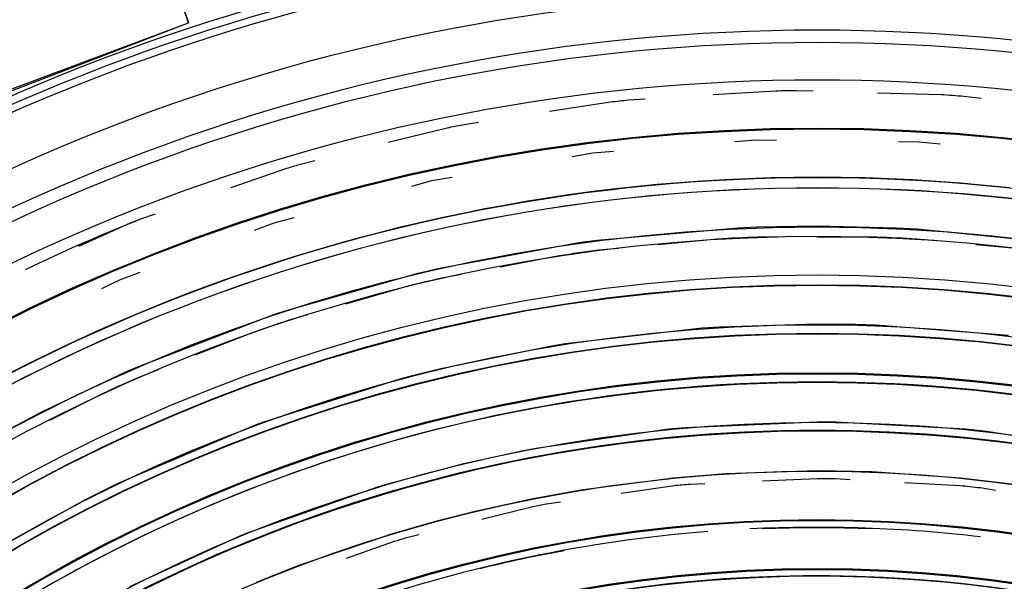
# Model space of a CAD drawing. Header units: millimetres. Extents: x -563 to -60, y -163 to 550.
# Tile 22 of 37: x -345 to -277, y 144 to 182. Entities that reach past the tile are written whole.
import ezdxf

# ---------------------------------------------------------------- set-up
doc = ezdxf.new("R2010")
doc.units = ezdxf.units.MM

# ---------------------------------------------------------------- blocks, each defined once
blk = doc.blocks.new('Stufenlinse__15', base_point=(-427.129, -85.347))
at = {"color": 1, "linetype": 'Continuous'}
for p, q in [((-292.954, 177.505), (-297.23, 177.238)), ((-290.395, 177.496), (-291.562, 177.529)), ((-304.224, 176.745), (-308.392, 176.103)), ((-301.864, 176.948), (-303.003, 176.877)), ((-281.661, 177.252), (-285.995, 177.373)), ((-278.923, 176.996), (-280.11, 177.138)), ((-315.38, 174.978), (-319.389, 173.984)), ((-313.234, 175.357), (-314.337, 175.188)), ((-294.314, 174.153), (-295.737, 174.039)), ((-292.887, 174.137), (-294.314, 174.153)), ((-283.157, 174.026), (-284.584, 174.042)), ((-281.737, 173.88), (-283.157, 174.026)), ((-304.013, 173.378), (-305.436, 173.265)), ((-324.411, 172.737), (-325.47, 172.474)), ((-305.436, 173.265), (-306.843, 173.022)), ((-326.333, 172.219), (-330.133, 170.901)), ((-316.431, 171.369), (-317.81, 171)), ((-315.025, 171.611), (-316.431, 171.369)), ((-299.512, 171.272), (-297.981, 171.382)), ((-297.981, 171.382), (-296.406, 171.475)), ((-296.406, 171.475), (-294.83, 171.547)), ((-294.83, 171.547), (-293.253, 171.599)), ((-293.253, 171.599), (-291.676, 171.63)), ((-291.676, 171.63), (-290.098, 171.64)), ((-290.098, 171.64), (-288.476, 171.628)), ((-288.476, 171.628), (-286.855, 171.595)), ((-286.855, 171.595), (-285.234, 171.54)), ((-285.234, 171.54), (-283.614, 171.462)), ((-283.614, 171.462), (-281.992, 171.363)), ((-281.992, 171.363), (-280.334, 171.239)), ((-305.6, 170.638), (-304.081, 170.825)), ((-304.081, 170.825), (-302.56, 170.994)), ((-302.56, 170.994), (-301.037, 171.142)), ((-301.037, 171.142), (-299.512, 171.272)), ((-280.334, 171.239), (-278.677, 171.091)), ((-278.677, 171.091), (-277.023, 170.921)), ((-310.009, 169.981), (-308.548, 170.217)), ((-308.548, 170.217), (-307.083, 170.436)), ((-307.083, 170.436), (-305.6, 170.638)), ((-313.969, 169.247), (-312.924, 169.455)), ((-312.924, 169.455), (-311.468, 169.727)), ((-311.468, 169.727), (-310.009, 169.981)), ((-335.301, 169.11), (-336.31, 168.76)), ((-325.83, 168.851), (-327.209, 168.481)), ((-317.153, 168.557), (-315.759, 168.87)), ((-315.759, 168.87), (-313.969, 169.247)), ((-336.995, 168.488), (-340.539, 166.888)), ((-327.209, 168.481), (-328.548, 167.988)), ((-319.929, 167.88), (-318.543, 168.227)), ((-318.543, 168.227), (-317.153, 168.557)), ((-305.128, 167.33), (-295.516, 168.174)), ((-295.516, 168.174), (-294.23, 168.226)), ((-294.23, 168.226), (-290.129, 168.298)), ((-290.129, 168.298), (-284.742, 168.174)), ((-284.742, 168.174), (-283.296, 168.098)), ((-283.296, 168.098), (-274.014, 167.179)), ((-322.653, 167.147), (-321.184, 167.551)), ((-321.184, 167.551), (-319.929, 167.88)), ((-306.244, 167.179), (-305.128, 167.33)), ((-296.921, 167.4), (-300.991, 167.017)), ((-292.835, 167.527), (-294.206, 167.527)), ((-286.053, 167.527), (-290.141, 167.527)), ((-281.973, 167.271), (-283.337, 167.4)), ((-325.29, 166.372), (-323.974, 166.767)), ((-323.974, 166.767), (-322.653, 167.147)), ((-315.895, 165.417), (-306.244, 167.179)), ((-303.674, 166.764), (-305.039, 166.636)), ((-275.22, 166.636), (-279.29, 167.019)), ((-326.602, 165.962), (-325.29, 166.372)), ((-307.73, 166.255), (-311.747, 165.493)), ((-329.211, 165.096), (-327.909, 165.536)), ((-327.909, 165.536), (-326.602, 165.962)), ((-317.36, 165.075), (-315.895, 165.417)), ((-337.679, 164.625), (-338.968, 164.012)), ((-336.34, 165.119), (-337.679, 164.625)), ((-331.594, 164.247), (-330.462, 164.657)), ((-330.462, 164.657), (-329.211, 165.096)), ((-326.435, 162.504), (-317.36, 165.075)), ((-314.394, 164.99), (-315.74, 164.735)), ((-332.935, 163.744), (-331.594, 164.247)), ((-318.384, 164.103), (-322.312, 162.968)), ((-334.164, 163.267), (-332.935, 163.744)), ((-336.606, 162.273), (-335.388, 162.777)), ((-335.388, 162.777), (-334.164, 163.267)), ((-337.776, 161.774), (-336.606, 162.273)), ((-336.655, 158.618), (-327.198, 162.251)), ((-327.198, 162.251), (-326.435, 162.504)), ((-324.9, 162.22), (-326.217, 161.84)), ((-340.079, 160.748), (-338.93, 161.267)), ((-338.93, 161.267), (-337.776, 161.774)), ((-307.331, 160.262), (-297.974, 161.335)), ((-297.974, 161.335), (-296.769, 161.415)), ((-296.769, 161.415), (-290.129, 161.616)), ((-290.129, 161.616), (-287.512, 161.585)), ((-287.512, 161.585), (-286.144, 161.543)), ((-286.144, 161.543), (-277.075, 160.838)), ((-341.222, 160.218), (-340.079, 160.748)), ((-328.79, 160.963), (-332.594, 159.465)), ((-342.36, 159.675), (-341.222, 160.218)), ((-315.8, 158.577), (-308.364, 160.093)), ((-308.364, 160.093), (-307.331, 160.262)), ((-344.118, 158.807), (-342.36, 159.675)), ((-345.661, 158.015), (-344.118, 158.807)), ((-337.245, 158.359), (-336.655, 158.618)), ((-317.733, 158.094), (-315.8, 158.577)), ((-343.085, 155.584), (-337.245, 158.359)), ((-335.101, 158.478), (-336.376, 157.976)), ((-318.59, 157.869), (-317.733, 158.094)), ((-327.877, 154.933), (-318.59, 157.869)), ((-338.856, 156.863), (-342.503, 155.015)), ((-346.467, 153.791), (-343.085, 155.584)), ((-337.669, 150.808), (-328.557, 154.683)), ((-328.557, 154.683), (-327.877, 154.933)), ((-300.252, 154.436), (-299.131, 154.54)), ((-299.131, 154.54), (-290.129, 154.934)), ((-290.129, 154.934), (-288.842, 154.926)), ((-288.842, 154.926), (-280.006, 154.436)), ((-309.33, 153.133), (-300.252, 154.436)), ((-280.006, 154.436), (-278.565, 154.284)), ((-278.565, 154.284), (-269.98, 152.949)), ((-314.24, 152.08), (-310.278, 152.949)), ((-310.278, 152.949), (-309.33, 153.133)), ((-319.339, 150.717), (-314.24, 152.08)), ((-299.925, 151.111), (-296.355, 151.398)), ((-296.355, 151.398), (-290.129, 151.593)), ((-290.129, 151.593), (-286.392, 151.523)), ((-286.392, 151.523), (-280.333, 151.111)), ((-340.051, 149.63), (-338.177, 150.563)), ((-338.177, 150.563), (-337.669, 150.808)), ((-320.11, 150.486), (-319.339, 150.717)), ((-306.255, 150.283), (-299.925, 151.111)), ((-299.87, 150.556), (-303.501, 150.035)), ((-297.793, 150.7), (-298.791, 150.657)), ((-290.129, 151.035), (-293.853, 150.872)), ((-287.868, 150.97), (-288.89, 151.027)), ((-280.388, 150.556), (-284.153, 150.765)), ((-280.333, 151.111), (-276.467, 150.654)), ((-329.058, 147.316), (-320.11, 150.486)), ((-309.627, 149.672), (-306.255, 150.283)), ((-277.963, 150.248), (-279.002, 150.41)), ((-347.017, 145.757), (-340.051, 149.63)), ((-313.46, 148.831), (-309.627, 149.672)), ((-307.641, 149.441), (-308.605, 149.302)), ((-315.995, 148.187), (-313.46, 148.831)), ((-309.518, 149.125), (-313.002, 148.267)), ((-319.14, 147.289), (-315.995, 148.187)), ((-329.653, 147.072), (-329.058, 147.316)), ((-325.479, 145.132), (-319.14, 147.289)), ((-317.313, 147.205), (-318.236, 146.977)), ((-337.018, 143.676), (-329.653, 147.072)), ((-318.978, 146.755), (-322.264, 145.591)), ((-328.375, 143.985), (-325.479, 145.132))]:
    blk.add_line(p, q, dxfattribs=at)
at = {"color": 7, "linetype": 'Continuous'}
blk.add_circle((-290.129, 51.653), 132.472, dxfattribs=at)
at = {"color": 1, "linetype": 'Continuous'}
for radius in [123.328, 123.263, 116.581, 113.304, 113.304, 112.633, 112.601, 109.899, 109.321, 109.289, 106.622, 106.559, 105.976, 102.664, 96.599, 96.537, 93.259, 93.197]:
    blk.add_circle((-290.129, 51.653), radius, dxfattribs=at)
at = {"color": 7, "linetype": 'Continuous'}
blk.add_arc((-290.129, 51.653), 137, 49.00569, 130.99431, dxfattribs=at)
at = {"color": 1, "linetype": 'Continuous'}
for centre, radius, start, end in [((-290.129, 51.653), 136.456, 48.91164, 131.08836), ((-290.129, 51.653), 135.963, 48.91164, 131.08836), ((-290.129, 51.653), 130.01, 315, 135), ((-290.129, 51.653), 130.01, 315, 135), ((-290.129, 51.653), 129.164, 45, 225), ((-290.129, 51.653), 129.164, 45, 225), ((-290.129, 51.653), 126.604, 315, 135), ((-290.129, 51.653), 126.604, 315, 135), ((-290.129, 51.653), 125.884, 90.65209, 91.28564), ((-290.129, 51.653), 125.884, 95.86957, 96.42857), ((-290.129, 51.653), 125.884, 85.4348, 86.14288), ((-290.129, 51.653), 125.884, 101.08689, 101.57136), ((-290.129, 51.653), 125.884, 106.30424, 106.71417), ((-290.106, 51.63), 119.955, 315, 135), ((-290.106, 51.653), 119.243, 45.00776, 135.00776), ((-290.129, 51.653), 119.227, 315, 135), ((-289.691, 51.844), 125.868, 111.73925, 115.65233), ((-290.129, 51.653), 125.884, 111.5219, 111.85731), ((-290.129, 51.653), 115.914, 242.46269, 128.28358), ((-290.129, 51.653), 115.946, 92.01493, 93.35821), ((-290.129, 51.653), 115.946, 86.64171, 87.98499), ((-290.129, 51.653), 115.946, 97.38795, 98.73123), ((-290.129, 51.653), 115.946, 102.76114, 104.10442), ((-290.129, 51.653), 115.946, 108.13431, 109.4776), ((-290.129, 51.653), 115.946, 113.50736, 114.85064), ((-290.107, 51.653), 105.992, 45.00853, 135.00853), ((-290.129, 51.653), 103.218, 315, 135), ((-290.129, 51.653), 102.695, 45, 135), ((-290.129, 51.653), 99.877, 315, 135), ((-290.129, 51.653), 99.382, 95.00019, 95.62519), ((-290.129, 51.653), 99.382, 89.28597, 90.00026), ((-290.129, 51.653), 99.382, 83.57156, 84.37513), ((-290.129, 51.653), 99.382, 100.71419, 101.2499), ((-290.129, 51.653), 96.069, 94.44753, 109.16662), ((-290.129, 51.653), 96.069, 83.33279, 92.73806), ((-290.129, 51.653), 96.039, 87.77538, 92.22457), ((-290.129, 51.653), 99.382, 106.42845, 106.87488), ((-290.129, 51.653), 96.039, 100.35434, 103.86882), ((-290.129, 51.653), 92.757, 227.90323, 152.70492), ((-290.129, 51.653), 92.726, 270.73771, 124.67213)]:
    blk.add_arc(centre, radius, start, end, dxfattribs=at)
blk = doc.blocks.new('Kalibbriereinheit__16', base_point=(-427.129, -85.347))
blk.add_blockref('Stufenlinse__15', (-427.129, -85.347))
blk = doc.blocks.new('Elektronikeinheit_kpl___17', base_point=(-427.129, -85.347))
blk.add_blockref('Kalibbriereinheit__16', (-427.129, -85.347))
blk = doc.blocks.new('Frontteil__24', base_point=(-456.747, -152.348))
at = {"color": 1, "linetype": 'Continuous'}
for radius in [163.8, 162.615]:
    blk.add_arc((-290.129, 51.653), radius, 99.47369, 170.52632, dxfattribs=at)
at = {"color": 7, "linetype": 'Continuous'}
blk.add_arc((-290.129, 51.653), 163.987, 99.47368, 165.02592, dxfattribs=at)
blk = doc.blocks.new('Linsengehaeuse__52', base_point=(-448.248, -106.466))
at = {"color": 7, "linetype": 'Continuous'}
for p, q in [((-333.026, 182.17), (-339.345, 200.739)), ((-333.683, 184.124), (-333.026, 182.17)), ((-345.584, 177.35), (-333.026, 182.17)), ((-345.567, 177.482), (-333.026, 182.17))]:
    blk.add_line(p, q, dxfattribs=at)
blk.add_arc((-290.129, 51.653), 160, 98.79581, 171.20419, dxfattribs=at)
blk = doc.blocks.new('Linsengehaeuse_kpl___56', base_point=(-469.229, -134.44))
blk.add_blockref('Linsengehaeuse__52', (-448.248, -106.466))
blk = doc.blocks.new('Linsengehaeuse__79', base_point=(-448.248, -106.466))
at = {"color": 7, "linetype": 'Continuous'}
for p, q in [((-333.026, 182.17), (-339.345, 200.739)), ((-333.683, 184.124), (-333.026, 182.17)), ((-345.584, 177.35), (-333.026, 182.17)), ((-345.567, 177.482), (-333.026, 182.17))]:
    blk.add_line(p, q, dxfattribs=at)
blk.add_arc((-290.129, 51.653), 160, 98.79581, 171.20419, dxfattribs=at)
blk = doc.blocks.new('Linsengehaeuse_kpl_-Mot-L4_0006142__86', base_point=(-469.229, -134.44))
blk.add_blockref('Linsengehaeuse__79', (-448.248, -106.466))
blk = doc.blocks.new('Gehaeuse_kpl__87', base_point=(-469.229, -152.348))
for name, p in [('Linsengehaeuse_kpl___56', (-469.229, -134.44)), ('Linsengehaeuse_kpl_-Mot-L4_0006142__86', (-469.229, -134.44)), ('Frontteil__24', (-456.747, -152.348))]:
    blk.add_blockref(name, p)
blk = doc.blocks.new('L10-für-dxf-Internet__113', base_point=(-562.569, -163.347))
for name, p in [('Gehaeuse_kpl__87', (-469.229, -152.348)), ('Elektronikeinheit_kpl___17', (-427.129, -85.347))]:
    blk.add_blockref(name, p)
blk = doc.blocks.new('AllgA', base_point=(-118, 205))
blk.add_blockref('L10-für-dxf-Internet__113', (-562.569, -163.347))

msp = doc.modelspace()

# ---------------------------------------------------------------- block references
msp.add_blockref('AllgA', (-118, 205))

doc.saveas('drawing.dxf')
